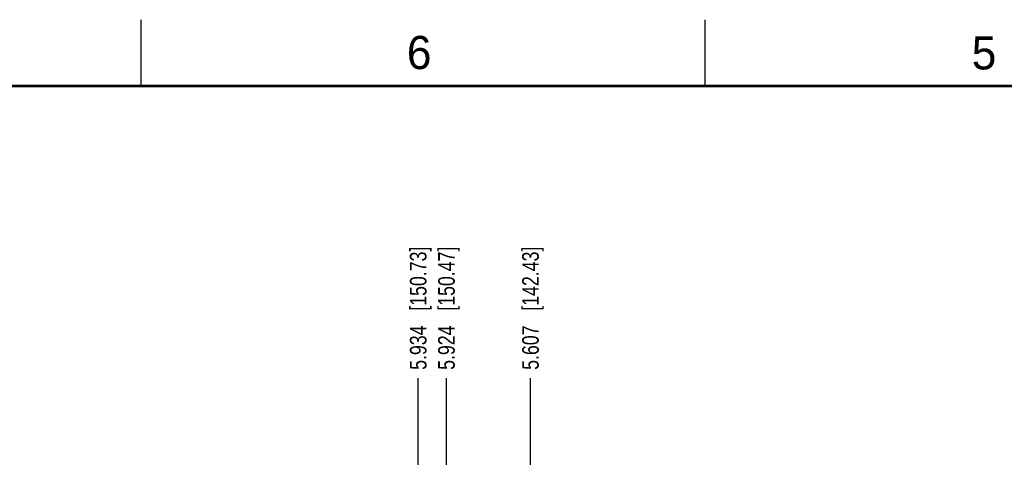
# Model space of a CAD drawing. Header units: inches. Extents: x 0 to 34, y 0 to 22.
# Tile 7 of 20: x 7.6 to 15, y 18.7 to 22. Entities that reach past the tile are written whole.
import ezdxf

# ---------------------------------------------------------------- set-up
doc = ezdxf.new("R2010")
doc.units = ezdxf.units.IN
doc.header["$LTSCALE"] = 1.87
doc.header["$MEASUREMENT"] = 0
doc.layers.get('0').update_dxf_attribs({"linetype": 'CONTINUOUS'})
doc.layers.add('DIMENSIONS', color=7, linetype='CONTINUOUS')
doc.styles.get("Standard").update_dxf_attribs({"font": 'txt', "width": 0.8})
doc.styles.add('TEXTSTYLE_2', font='txt')
doc.dimstyles.new('DIMSTYLE_2', dxfattribs={"dimtxt": 0.125, "dimasz": 0.18, "dimexe": 0.18, "dimexo": 0.0625, "dimgap": 0.09, "dimtad": 0, "dimtih": 1, "dimtoh": 1, "dimdec": 3, "dimlfac": 0.5, "dimzin": 4, "dimdsep": 46, "dimtxsty": 'STANDARD', "dimblk": '_FILLED', "dimblk1": '_FILLED', "dimblk2": '_FILLED', "dimcen": 0.09, "dimadec": 0, "dimazin": 0, "dimtp": 0.01, "dimtm": 0.01, "dimtfac": 1, "dimtdec": 3, "dimtofl": 0, "dimtmove": 0, "dimatfit": 3, "dimldrblk": '_FILLED', "dimfxl": 1, "dimtolj": 1, "dimtzin": 4, "dimarcsym": 0})

# ---------------------------------------------------------------- blocks, each defined once
blk = doc.blocks.new('*D40')
at = {"layer": 'DIMENSIONS', "color": 2, "linetype": 'CONTINUOUS'}
for p, q in [((10.5869, 18.0292), (10.5869, 19.2961)), ((10.779, 17.6447), (10.5869, 18.0292)), ((10.779, 17.2448), (10.779, 17.6447))]:
    blk.add_line(p, q, dxfattribs=at)
at = {"layer": 'DIMENSIONS', "color": 2, "linetype": 'CONTINUOUS', "insert": (10.5244, 19.3586), "char_height": 0.125, "width": 1.425, "attachment_point": 1, "rotation": 90, "line_spacing_factor": 0.9}
blk.add_mtext('5.934{\\Ftxt.shx;\\W1.000000;\\H0.125000; }[150.73]', dxfattribs=at)
blk = doc.blocks.new('_FILLED')
at = {"color": 0, "linetype": 'BYBLOCK'}
blk.add_solid([(0, 0), (-1, 0.174), (-1, -0.174)], dxfattribs=at)
blk = doc.blocks.new('*D41')
at = {"layer": 'DIMENSIONS', "color": 2, "linetype": 'CONTINUOUS'}
blk.add_line((11.433, 17.2448), (11.433, 19.2961), dxfattribs=at)
at = {"layer": 'DIMENSIONS', "color": 2, "linetype": 'CONTINUOUS', "insert": (11.3705, 19.3586), "char_height": 0.125, "width": 1.425, "attachment_point": 1, "rotation": 90, "line_spacing_factor": 0.9}
blk.add_mtext('5.607{\\Ftxt.shx;\\W1.000000;\\H0.125000; }[142.43]', dxfattribs=at)
blk = doc.blocks.new('*D52')
at = {"layer": 'DIMENSIONS', "color": 2, "linetype": 'CONTINUOUS'}
blk.add_line((10.7997, 18.4443), (10.7997, 19.2961), dxfattribs=at)
at = {"layer": 'DIMENSIONS', "color": 2, "linetype": 'CONTINUOUS', "insert": (10.7372, 19.3586), "char_height": 0.125, "width": 1.425, "attachment_point": 1, "rotation": 90, "line_spacing_factor": 0.9}
blk.add_mtext('5.924{\\Ftxt.shx;\\W1.000000;\\H0.125000; }[150.47]', dxfattribs=at)

msp = doc.modelspace()

# ---------------------------------------------------------------- linework, layer by layer
at = {"color": 2, "linetype": 'CONTINUOUS'}
for p, q in [((8.5, 21.5), (8.5, 22)), ((12.75, 21.5), (12.75, 22))]:
    msp.add_line(p, q, dxfattribs=at)
at = {"color": 7, "linetype": 'CONTINUOUS', "const_width": 0.02}
msp.add_lwpolyline([(33.5, 21.5), (0.5, 21.5)], dxfattribs=at)

# ---------------------------------------------------------------- texts
at = {"color": 2, "linetype": 'CONTINUOUS', "char_height": 0.25, "width": 0.25, "attachment_point": 1, "line_spacing_factor": 0.9, "style": 'TEXTSTYLE_2'}
for s, insert in [('6', (10.5012, 21.8772)), ('5', (14.7577, 21.8747))]:
    msp.add_mtext(s, dxfattribs=dict(at, insert=insert))

# ---------------------------------------------------------------- dimensions: what is measured, and where the dimension line sits
at = {"layer": 'DIMENSIONS', "color": 2, "linetype": 'CONTINUOUS'}
for feature_location, offset, dtype, origin, picture, middle in [((10.779, 17.2448), (-0.1922, 2.0513), 0, (22.6477, 17.1823), '*D40', (10.5869, 20.0711)), ((10.7997, 18.4443), (0, 0.8518), 1, (22.6477, 18.3818), '*D52', (10.7997, 20.0711)), ((11.433, 17.2448), (0, 2.0513), 1, (22.6477, 17.1823), '*D41', (11.433, 20.0711))]:
    dim = msp.add_ordinate_dim(feature_location=feature_location, offset=offset, dtype=dtype, origin=origin, dimstyle='DIMSTYLE_2', dxfattribs=at)
    dim.commit()
    dim.dimension.update_dxf_attribs({"geometry": picture, "text_midpoint": middle})

doc.saveas('drawing.dxf')
